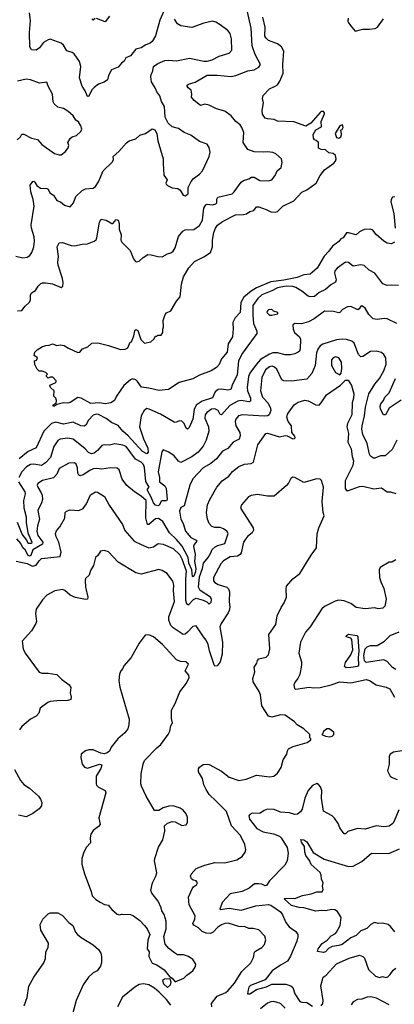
# Model space of a CAD drawing. Extents: x 2199565 to 2323334, y 894172 to 1018966.
# Tile 10 of 256: x 2221916 to 2225332, y 920429 to 929392. Entities that reach past the tile are written whole.
import ezdxf

# ---------------------------------------------------------------- set-up
doc = ezdxf.new("R2010")
doc.units = 0

msp = doc.modelspace()

# ---------------------------------------------------------------- linework, layer by layer
at = {"layer": '0CON10XD'}
for points in [[(2223243.3, 929495), (2223194.2, 929385.8), (2223152.9, 929245), (2223125, 929193.8), (2223105, 929177.5), (2223065, 929162), (2223025, 929135.8), (2222975, 929123.3), (2222925, 929062), (2222885, 929043.8), (2222870, 929015), (2222844.2, 928995), (2222815, 928959.2), (2222753.8, 928935), (2222726, 928885), (2222715.5, 928844.5), (2222687.5, 928822.5), (2222635, 928803.8), (2222594.3, 928775.8), (2222576.5, 928755), (2222545, 928691.2), (2222535, 928693.3), (2222514.4, 928745), (2222485.7, 928785), (2222460.9, 928860.9), (2222472.2, 928965), (2222460.6, 929010.6), (2222411.7, 929081.7), (2222395, 929094.2), (2222345, 929108), (2222315, 929160), (2222295, 929176.7), (2222195, 929213.1), (2222175, 929209.4), (2222134, 929185), (2222096, 929135), (2222065, 929114), (2222025, 929117.5), (2222007.5, 929145), (2222006.4, 929275), (2222013.3, 929385), (2222005.6, 929455)], [(2222735.8, 929425), (2222695, 929372.5), (2222615, 929402.5)], [(2224309.2, 928090.8), (2224304, 928125), (2224250.5, 928170.5), (2224225, 928182), (2224175, 928190), (2224135, 928184.3), (2224055, 928188.9), (2223995, 928210), (2223954.3, 928275), (2223958.1, 928365), (2223940.7, 928410.7), (2223925, 928434.2), (2223888, 928465), (2223845.5, 928515), (2223785, 928558.8), (2223709.8, 928579.8), (2223645, 928614.4), (2223605, 928621.2), (2223565, 928610), (2223506.1, 928656.1), (2223482.5, 928685), (2223486.4, 928713.6), (2223479.5, 928749.5), (2223451.4, 928771.4), (2223443.8, 928785), (2223444.3, 928795.7), (2223454.4, 928805.6), (2223515, 928821.9), (2223625, 928885.7), (2223715, 928887.7), (2223845, 928873.9), (2223886.2, 928885), (2223995, 928925.5), (2224055, 928935.6), (2224095, 928958), (2224110, 928985), (2224063.3, 929075), (2224035, 929153.8), (2224027.3, 929315), (2223985, 929502)], [(2221879.7, 927239.7), (2221945, 927222.5), (2221985, 927229.2), (2222010, 927245), (2222027.9, 927272.1), (2222045, 927322.5), (2222051.8, 927375), (2222047.9, 927415), (2222024.6, 927495), (2222021.5, 927525), (2222049.5, 927695), (2222040, 927755), (2222018.8, 927825), (2222013.1, 927885), (2222035, 927920), (2222045, 927920.8), (2222055, 927912), (2222073.1, 927883.1), (2222105, 927859.2), (2222163.6, 927853.6), (2222175, 927847.5), (2222190, 927815), (2222225, 927794.2), (2222255.5, 927745.5), (2222288, 927735), (2222324, 927704), (2222375, 927688.8), (2222405.5, 927725), (2222429.3, 927780.8), (2222485, 927836.5), (2222515, 927850.9), (2222585, 927858.8), (2222606.5, 927873.5), (2222634.6, 927915), (2222678.5, 928015), (2222758.8, 928095), (2222770, 928115), (2222768.8, 928145), (2222818.8, 928191.2), (2222888.8, 928271.2), (2222915, 928287.5), (2222975, 928306.2), (2223010.3, 928339.7), (2223063.6, 928356.4), (2223125, 928397.5), (2223149.3, 928389.3), (2223166.4, 928356.4), (2223175, 928290), (2223223.3, 928125), (2223223.9, 928086.1), (2223230, 927975), (2223260, 927935), (2223247.5, 927905), (2223252.5, 927895), (2223265, 927882.5), (2223305, 927862.5), (2223357.5, 927855), (2223378.8, 927838.8), (2223405, 927793.8), (2223425, 927788.8), (2223453.3, 927805), (2223452, 927865), (2223480.6, 927919.4), (2223501.2, 927945), (2223556, 927984), (2223582.9, 928015), (2223644.2, 928145), (2223654, 928185), (2223645, 928227.5), (2223625, 928258.8), (2223555, 928284.2), (2223475, 928340), (2223415, 928364), (2223365, 928400), (2223305, 928416.2), (2223268.3, 928448.3), (2223243.9, 928503.9), (2223235, 928602.5), (2223208.3, 928648.3), (2223195, 928698.8), (2223166.9, 928735), (2223155.5, 928765), (2223118.5, 928825), (2223111.5, 928875), (2223115, 928890), (2223130.5, 928925), (2223137.5, 928965), (2223175, 928994.2), (2223240.2, 929019.8), (2223273.6, 929023.6), (2223345.9, 929015.9), (2223465, 929041.5), (2223594.6, 929014.6), (2223625, 929014.5), (2223670, 929025), (2223735, 929060), (2223825, 929087.5), (2223850, 929115), (2223846.6, 929216.6), (2223835, 929266.7), (2223814.3, 929294.3), (2223744.4, 929344.4), (2223705, 929368.6), (2223675, 929377.1), (2223595, 929361.4), (2223485, 929321.9), (2223384.3, 929334.3), (2223355, 929353.8), (2223327.1, 929395)], [(2225333, 927367), (2225305, 927350), (2225265, 927356.7), (2225235, 927376.7), (2225167.3, 927437.3), (2225135.6, 927475.6), (2225114.4, 927484.4), (2225055, 927480.9), (2225015, 927459.5), (2224985, 927434.5), (2224915, 927452.8), (2224895, 927450.6), (2224865, 927405.6), (2224845, 927395.6), (2224826.5, 927373.5), (2224768.5, 927331.5), (2224735.6, 927285), (2224691.2, 927238.8), (2224629.1, 927130.9), (2224565, 927075.6), (2224505, 927067.6), (2224445, 927044.8), (2224325, 927019.5), (2224205.4, 927004.6), (2224075, 926950.5), (2224025, 926921.2), (2223960.9, 926865), (2223932.1, 926817.9), (2223926.7, 926725), (2223881.5, 926678.5), (2223859.7, 926635), (2223863.1, 926576.9), (2223855.6, 926505), (2223818.2, 926441.8), (2223807.2, 926365), (2223755.4, 926305), (2223735, 926253.8), (2223710.8, 926225), (2223662.9, 926195), (2223555, 926155.5), (2223495, 926121.9), (2223370.5, 926089.5), (2223274.2, 926025.8), (2223185, 926015.8), (2223095, 926038.8), (2223026.7, 926046.7), (2222989.5, 926099.5), (2222973.6, 926113.6), (2222945, 926123.3), (2222925, 926113.3), (2222867.1, 926062.9), (2222800, 925965), (2222780, 925925), (2222746.7, 925905), (2222695, 925894.6), (2222645, 925904.1), (2222565, 925897.8), (2222476.8, 925946.8), (2222447.7, 925952.3), (2222375, 925906.2), (2222355, 925901.2), (2222315, 925903.3), (2222255, 925890), (2222235, 925872.5), (2222222.5, 925875), (2222220, 925885), (2222248.3, 925901.7), (2222252.5, 925925), (2222246.7, 925945), (2222226.7, 925965), (2222231.7, 926011.7), (2222197.5, 926045), (2222190, 926065), (2222240, 926085), (2222250, 926095), (2222247.5, 926105), (2222217, 926137), (2222195, 926137.5), (2222175, 926130), (2222160, 926145), (2222160, 926155), (2222170, 926165), (2222155, 926180), (2222121.7, 926191.7), (2222093, 926193), (2222075, 926210), (2222053, 926253), (2222050, 926285), (2222068.3, 926291.7), (2222080, 926315), (2222047.5, 926335), (2222053.9, 926366.1), (2222075, 926387.5), (2222125, 926416.7), (2222155, 926426.7), (2222185, 926427.5), (2222215, 926442.5), (2222255, 926426.7), (2222285, 926431.2), (2222322.5, 926425), (2222360.5, 926400.5), (2222445, 926362.5), (2222463.6, 926366.4), (2222490, 926395), (2222536, 926415), (2222575, 926445.7), (2222629.3, 926449.3), (2222725, 926426.7), (2222835, 926390.6), (2222877.1, 926392.9), (2222902.5, 926405), (2222922.5, 926455), (2222935, 926460), (2222956.7, 926515), (2222965, 926560), (2222975, 926572.5), (2222991.7, 926561.7), (2223019.3, 926479.3), (2223055, 926447.5), (2223111.7, 926458.3), (2223140, 926485), (2223155, 926510), (2223165, 926510), (2223175, 926520), (2223205, 926520), (2223220, 926545), (2223220, 926575), (2223227.5, 926595), (2223223, 926653), (2223243.3, 926706.7), (2223255, 926722.5), (2223295, 926742.5), (2223345, 926830), (2223380, 926870), (2223392.1, 926985), (2223408.4, 927051.6), (2223457.3, 927132.7), (2223508.8, 927191.2), (2223595, 927233.3), (2223655, 927272.2), (2223672.4, 927325), (2223674.3, 927385.7), (2223686.9, 927455), (2223701.1, 927495), (2223719.2, 927520.8), (2223765.9, 927554.1), (2223885, 927613.8), (2223955, 927617.7), (2223983.8, 927625), (2224015, 927644.4), (2224051.2, 927655), (2224075, 927689.2), (2224095, 927688.9), (2224163.8, 927665), (2224205, 927643.5), (2224245, 927639.2), (2224265, 927646), (2224316.4, 927693.6), (2224415, 927742.5), (2224489.7, 927820.3), (2224535, 927844.2), (2224618.8, 927905), (2224655.6, 927974.4), (2224693.8, 928025), (2224779.2, 928085), (2224795.5, 928104.5), (2224801.4, 928125), (2224795.7, 928155.7), (2224775, 928173.3), (2224735, 928180), (2224705, 928206.7), (2224665, 928210), (2224640.7, 928220.7), (2224640.8, 928275), (2224618.8, 928291.2), (2224605, 928298), (2224595, 928313.8), (2224592.1, 928345), (2224615, 928388.8), (2224666.9, 928415), (2224665.2, 928465), (2224693.6, 928535), (2224694, 928545), (2224685, 928556.1), (2224665.8, 928555), (2224655, 928546.6), (2224569.9, 928450), (2224525, 928421.2), (2224415, 928462), (2224266.4, 928466.4), (2224235, 928482), (2224175, 928490), (2224155, 928496.7), (2224130.3, 928530.3), (2224125.9, 928565.9), (2224140, 928635), (2224128.7, 928675), (2224135, 928700.6), (2224195, 928762.5), (2224246.2, 928785), (2224265, 928800), (2224287.2, 928832.8), (2224319.4, 928905), (2224315.5, 928985), (2224322.9, 929105), (2224302.7, 929145), (2224267, 929173), (2224185, 929203.4), (2224162.5, 929222.5), (2224152.2, 929242.2), (2224153.3, 929325), (2224132.1, 929415)], [(2222605, 929402), (2222585, 929387.5), (2222575, 929400)], [(2224911.9, 929405), (2224908.6, 929378.6), (2224913.4, 929363.4), (2224944.3, 929324.3), (2224975, 929286.7), (2225043.8, 929306.2), (2225105, 929304.2), (2225157.6, 929312.4), (2225177.1, 929325), (2225231.8, 929398.2)], [(2221891.7, 928298.3), (2221923.8, 928325), (2221935, 928350), (2221955, 928350), (2222025, 928314.3), (2222079.7, 928299.7), (2222119.2, 928255), (2222235, 928174), (2222275, 928160), (2222295, 928160), (2222335, 928191.2), (2222359.2, 928225), (2222362.9, 928245), (2222356, 928275), (2222375, 928310), (2222395, 928324), (2222435, 928336.2), (2222473.8, 928375), (2222481.2, 928395), (2222473.8, 928425), (2222453.3, 928463.3), (2222428.3, 928478.3), (2222404, 928515), (2222355, 928560), (2222315, 928582), (2222265, 928596.2), (2222232, 928625), (2222222.9, 928645), (2222214.2, 928715), (2222176.2, 928785), (2222163.6, 928823.6), (2222097.5, 928812.5), (2222015, 928843.2), (2221975, 928849.2), (2221897.1, 928832.9)], [(2224825, 928312.5), (2224842.5, 928325), (2224848.8, 928345), (2224847.5, 928375), (2224840, 928385), (2224855, 928392.5), (2224865, 928410), (2224863.3, 928425), (2224855, 928433.3), (2224833.8, 928425), (2224793.6, 928356.4), (2224805, 928320), (2224825, 928312.5)], [(2221895, 926741.2), (2221935, 926743.3), (2221965, 926782.5), (2222003.6, 926816.4), (2222015, 926840), (2222014, 926885), (2222023.3, 926906.7), (2222060, 926925), (2222084.7, 926965.3), (2222109.4, 926990.6), (2222125, 926996.7), (2222152.5, 926995), (2222216.8, 926986.8), (2222293.9, 926953.9), (2222310, 926965), (2222314, 926995), (2222307.5, 927035), (2222267.7, 927157.7), (2222264, 927185), (2222271.2, 927235), (2222259.2, 927325), (2222275, 927360), (2222305, 927363.1), (2222385, 927336.7), (2222415, 927332.5), (2222485, 927348.2), (2222535, 927350), (2222595, 927375.6), (2222612, 927388), (2222620, 927405), (2222645, 927550), (2222660, 927575), (2222705, 927565.8), (2222755, 927536.7), (2222765, 927537.5), (2222795, 927572.5), (2222815, 927567.5), (2222822, 927535), (2222822, 927485), (2222841.7, 927431.7), (2222839.2, 927385), (2222848.6, 927365), (2222922, 927292), (2222955, 927213.3), (2222971.3, 927191.3), (2222985, 927187.5), (2223005, 927192.9), (2223043, 927227), (2223085, 927254.3), (2223115, 927252.5), (2223175, 927236), (2223215.8, 927234.2), (2223265, 927260), (2223295, 927268), (2223315.7, 927285), (2223334.4, 927315), (2223363.1, 927416.9), (2223402.4, 927467.6), (2223425, 927478.1), (2223505, 927480.6), (2223555, 927518), (2223582.4, 927567.6), (2223595.8, 927675), (2223612.8, 927707.2), (2223625, 927711.8), (2223675, 927706.7), (2223703.3, 927715), (2223714.1, 927725.9), (2223711.9, 927758.1), (2223723.8, 927775), (2223852.4, 927807.6), (2223872.9, 927825), (2223936.3, 927913.7), (2223955, 927927.1), (2224005, 927942.5), (2224030.6, 927959.4), (2224055, 927957.5), (2224105, 927928.6), (2224185, 927925.7), (2224215, 927934.3), (2224245, 927972), (2224264.6, 928015.4), (2224299.2, 928045), (2224309.2, 928090.8)], [(2225335, 927778.8), (2225314.2, 927775.8), (2225302, 927755), (2225300, 927735), (2225326.7, 927626.7), (2225339.2, 927495)], [(2225368.3, 926971.7), (2225304, 926974), (2225265, 926970.8), (2225227, 926987), (2225155, 927084.4), (2225102, 927112), (2225055, 927152.9), (2225025, 927160.8), (2224955, 927146.9), (2224915, 927180.6), (2224885.7, 927184.3), (2224809.1, 927130.9), (2224788.9, 927105), (2224786.6, 927083.4), (2224801.1, 927025), (2224796.4, 927003.6), (2224752.8, 926977.2), (2224705, 926934.5), (2224645, 926908.9), (2224605, 926871.4), (2224565, 926869.4), (2224545, 926874.5), (2224489.1, 926919.2), (2224433.3, 926953.3), (2224405, 926962.9), (2224345, 926966.3), (2224265, 926951.7), (2224215, 926923.8), (2224125, 926886.2), (2224086.6, 926855), (2224041.4, 926788.6), (2224041.8, 926701.8), (2224046.7, 926625), (2224077.7, 926555), (2224079.5, 926535), (2223948.6, 926355), (2223909.5, 926285), (2223899.7, 926155), (2223855.3, 926075), (2223840, 926025), (2223815, 926018.9), (2223755, 926029.4), (2223725, 926024.3), (2223697.4, 926002.6), (2223675, 925948.1), (2223580.7, 925919.3), (2223525.9, 925884.1), (2223505.9, 925844.1), (2223494.5, 925755), (2223462, 925678), (2223445, 925664), (2223435, 925672), (2223414.4, 925715), (2223395, 925735.6), (2223375, 925740.8), (2223335, 925725.7), (2223325, 925728.1), (2223200.4, 925800.4), (2223097.8, 925847.8), (2223075, 925851.4), (2223050, 925835), (2223025, 925786.2), (2223007.9, 925685), (2223044.7, 925575), (2223085, 925491.2), (2223088.9, 925455), (2223075, 925441.1), (2223035, 925462.2), (2222903.7, 925603.7), (2222855.5, 925645), (2222815, 925697.5), (2222754, 925725), (2222705, 925761.5), (2222635, 925797.9), (2222615, 925801.5), (2222585, 925790.5), (2222544, 925746), (2222519.2, 925700.8), (2222505, 925690.6), (2222475, 925694.5), (2222405, 925727.5), (2222315, 925709.4), (2222245, 925729.1), (2222205, 925715.6), (2222137.3, 925645), (2222066.5, 925495), (2221995, 925460.8), (2221912.4, 925395)], [(2225355.7, 926625.7), (2225265, 926669.2), (2225237.7, 926672.3), (2225175, 926662), (2225138.8, 926668.8), (2225098.7, 926708.7), (2225064.2, 926764.2), (2225035, 926786.7), (2225025, 926783.3), (2225010.8, 926759.2), (2224998, 926752), (2224935, 926781.4), (2224905, 926777.5), (2224858.8, 926755), (2224835, 926726.2), (2224825, 926722.5), (2224775.9, 926734.1), (2224695, 926739.2), (2224600.8, 926669.2), (2224548.5, 926641.5), (2224485, 926624.3), (2224424.1, 926625.9), (2224406, 926614), (2224410, 926575), (2224422.2, 926545), (2224466.2, 926506.2), (2224475.6, 926485), (2224471.9, 926395), (2224465.6, 926375), (2224455, 926365.7), (2224425, 926350.8), (2224385, 926341.4), (2224335, 926340.6), (2224265, 926359.2), (2224225, 926359.2), (2224193.2, 926346.8), (2224111.9, 926298.1), (2224075, 926257.1), (2224014.7, 926175), (2224002.6, 926145), (2223988.4, 926045), (2223993.8, 926013.8), (2224020, 925945), (2224019.4, 925920.6), (2224005, 925913.1), (2223935, 925926.3), (2223905, 925918.8), (2223831.6, 925878.4), (2223755, 925794.2), (2223745, 925798.8), (2223725, 925835.4), (2223695, 925849.5), (2223664.4, 925845), (2223622.3, 925815), (2223606.2, 925793.8), (2223603.8, 925765), (2223637.2, 925685), (2223640.8, 925645), (2223615.6, 925565), (2223589.3, 925510.7), (2223544.5, 925455), (2223486.2, 925413.8), (2223385, 925361.9), (2223365, 925373.1), (2223325, 925420.8), (2223275, 925455.8), (2223224.1, 925475.9), (2223211.9, 925458.1), (2223178.8, 925275), (2223191.6, 925225), (2223192.2, 925185), (2223237.9, 925147.9), (2223252.9, 925125), (2223259.7, 925025), (2223255, 925012.9), (2223215, 925012.2), (2223205, 925006.9), (2223188.7, 924971.3), (2223175, 924966.2), (2223155, 924973.9), (2223135, 924995.2), (2223114.9, 925045), (2223080.3, 925105), (2223082.1, 925117.9), (2223095.2, 925135.2), (2223067.3, 925187.3), (2223053.3, 925315), (2223045, 925342.5), (2223025, 925364.4), (2222971.9, 925391.9), (2222886.8, 925505), (2222855, 925518.1), (2222785, 925530.9), (2222735, 925518.1), (2222685, 925522.9), (2222665, 925514.2), (2222625, 925468.6), (2222595, 925444.4), (2222571.1, 925441.1), (2222545, 925453.1), (2222514.5, 925485), (2222405, 925572.9), (2222355, 925581.8), (2222285, 925574.5), (2222265, 925561.4), (2222228.1, 925505), (2222197.5, 925405), (2222152.9, 925357.1), (2222115, 925333.2), (2222045, 925345.3), (2222015, 925343.3), (2221979.6, 925320.4), (2221935, 925275.4), (2221908.3, 925225)], [(2224215, 926701.2), (2224270, 926715), (2224270, 926725), (2224229.3, 926739.3), (2224213.3, 926753.3), (2224185, 926751.2), (2224175, 926742.5), (2224170, 926725), (2224192.3, 926702.3), (2224215, 926701.2)], [(2225100.3, 925985), (2225154.6, 926075), (2225197.1, 926125), (2225236.4, 926195), (2225256.7, 926256.7), (2225252.9, 926315), (2225235, 926343.8), (2225215, 926362), (2225165, 926375.7), (2225115, 926370.8), (2225045, 926325.8), (2225025, 926324.2), (2225005.6, 926345), (2224965, 926445.6), (2224944.5, 926464.5), (2224895, 926480), (2224855, 926483.5), (2224805, 926477.3), (2224681, 926439), (2224655.7, 926424.3), (2224635, 926393.1), (2224622.1, 926357.9), (2224608.7, 926245), (2224577.9, 926172.1), (2224535, 926119.5), (2224395, 926100.4), (2224325, 926105.6), (2224305, 926114.2), (2224258.9, 926208.9), (2224240.1, 926230.1), (2224216.5, 926236.5), (2224195, 926231.8), (2224156.2, 926205), (2224124.5, 926135), (2224112.6, 926012.6), (2224130.6, 925955), (2224180.2, 925900.2), (2224202.1, 925855), (2224205.4, 925835), (2224191.1, 925795), (2224175, 925785.5), (2224145, 925782.5), (2223945, 925794.4), (2223910.8, 925785), (2223885.6, 925755), (2223879.1, 925735), (2223887.9, 925695), (2223921.9, 925635), (2223927.1, 925605), (2223917.2, 925572.8), (2223863.6, 925546.4), (2223815, 925487.1), (2223765.6, 925465), (2223709.6, 925395), (2223657.3, 925352.7), (2223587.6, 925312.4), (2223495, 925212.5), (2223467.9, 925155), (2223415, 924967.5), (2223385, 924952.5), (2223372.6, 924917.4), (2223384.7, 924845), (2223405.9, 924805.9), (2223428.4, 924735), (2223475, 924677.9), (2223524.2, 924655), (2223531.9, 924645), (2223505.8, 924614.2), (2223499.6, 924595), (2223517, 924525), (2223509.9, 924459.9), (2223523.1, 924395), (2223519.4, 924365), (2223505, 924326.9), (2223495, 924318.6), (2223493, 924323), (2223486.7, 924385), (2223458.8, 924445), (2223452.8, 924495), (2223398.4, 924598.4), (2223345, 924661.2), (2223280.9, 924720.9), (2223220.3, 924825), (2223181.6, 924851.6), (2223155, 924847.9), (2223095, 924795.8), (2223081.2, 924795), (2223066.2, 924856.2), (2223067.8, 925015), (2223025, 925055.4), (2222962.5, 925095), (2222892.6, 925152.6), (2222849.1, 925209.1), (2222823, 925293), (2222805, 925308.8), (2222745, 925311.9), (2222665, 925299.1), (2222616, 925306), (2222586.7, 925303.3), (2222555, 925289.5), (2222495, 925247.1), (2222465, 925240), (2222455, 925246.2), (2222445.7, 925265), (2222443.4, 925313.4), (2222432, 925345), (2222415, 925357.1), (2222365, 925353.5), (2222275.7, 925305), (2222254.4, 925255), (2222225, 925221.5), (2222124.1, 925195.9), (2222080.5, 925169.5), (2222075.7, 925155), (2222082.5, 925135), (2222112.9, 925085), (2222122.1, 925062.1), (2222124, 925025), (2222116.1, 924995), (2222083.1, 924925), (2222096.2, 924845), (2222077.7, 924785), (2222073.6, 924735), (2222082.9, 924695), (2222126.5, 924635), (2222122.7, 924617.3), (2222035.2, 924565), (2222019.3, 924515), (2222005, 924509.2), (2221995, 924515.8), (2221965, 924566.2), (2221944.4, 924585), (2221925.2, 924625), (2221890.8, 924665)], [(2224835, 926157.5), (2224846.7, 926173.3), (2224854.2, 926215.8), (2224848.9, 926275), (2224825, 926314.3), (2224795, 926321.4), (2224775, 926312.5), (2224759.2, 926295), (2224758.6, 926245), (2224795, 926180), (2224835, 926157.5)], [(2221883.4, 924463.4), (2221985, 924440), (2222033.2, 924416.8), (2222067.5, 924425), (2222095, 924467.1), (2222115, 924485.6), (2222286.7, 924505), (2222294.4, 924545), (2222271.8, 924635), (2222247.5, 924685), (2222243.3, 924715), (2222251.4, 924738.6), (2222283.6, 924776.4), (2222326.8, 924853.2), (2222330, 924905), (2222341.7, 924918.3), (2222375, 924931.2), (2222455, 924923.8), (2222495, 924943.3), (2222526, 924985), (2222562.5, 925065), (2222607.3, 925092.7), (2222625, 925091.4), (2222690.2, 925050.2), (2222731.7, 924971.7), (2222852.5, 924797.5), (2222875, 924742), (2222960.6, 924645), (2223024.2, 924615), (2223095, 924583.6), (2223135, 924594.4), (2223177.1, 924622.9), (2223225, 924618), (2223315, 924576.9), (2223375, 924519.1), (2223395.8, 924485), (2223434.7, 924375.3), (2223428.5, 924295), (2223429.2, 924109.2), (2223438.2, 924078.2), (2223454.3, 924064.3), (2223501.6, 924115), (2223525, 924125.4), (2223588.7, 924108.7), (2223621.9, 924091.9), (2223645, 924070), (2223661.3, 924088.7), (2223665.3, 924115), (2223655.7, 924135.7), (2223560.3, 924195), (2223545.2, 924225), (2223555, 924321.4), (2223584.1, 924395), (2223591.9, 924445), (2223634, 924495), (2223658.1, 924538.1), (2223671.7, 924568.3), (2223697, 924593), (2223723.3, 924606.7), (2223787.8, 924625), (2223815.4, 924715), (2223805, 924735.6), (2223775, 924758), (2223745, 924768.2), (2223695, 924768.2), (2223668.5, 924778.5), (2223644.4, 924805), (2223627.8, 924845), (2223619.4, 924905), (2223629.4, 924975), (2223649.4, 925025), (2223713.5, 925136.5), (2223762, 925195), (2223822.7, 925237.3), (2223855, 925280), (2223915, 925324.4), (2223965, 925345.5), (2224025, 925350.9), (2224047.2, 925362.8), (2224087.4, 925522.6), (2224160, 925625), (2224175, 925628.6), (2224285, 925595.7), (2224335, 925607.5), (2224353.3, 925605), (2224405, 925577.5), (2224422, 925578), (2224428, 925585), (2224425, 925601.2), (2224397.1, 925635), (2224393.6, 925695), (2224363.6, 925735), (2224352.7, 925775), (2224358.5, 925801.5), (2224419.2, 925885), (2224455, 925909.4), (2224515, 925928.6), (2224545, 925921.4), (2224615, 925885.7), (2224645, 925884), (2224665, 925904), (2224714, 925976), (2224840, 926065), (2224885, 926110), (2224911.7, 926111.7), (2224941.7, 926061.7), (2224960.8, 925985), (2224960, 925945), (2224945.7, 925905), (2224943.5, 925795), (2224903.8, 925715), (2224899.5, 925685), (2224914.4, 925625), (2224908.8, 925545), (2224938.5, 925485), (2224948.5, 925415), (2224959.2, 925375), (2224951.8, 925335), (2224881.8, 925195), (2224884.1, 925124.1), (2224894.7, 925104.7), (2224915, 925105.4), (2225015, 925142.5), (2225045, 925145.5), (2225145, 925121.4), (2225215, 925129.2), (2225265, 925094.2), (2225297, 925093), (2225345, 925077.5)], [(2225395, 925928.9), (2225284.2, 925855), (2225250, 925795), (2225233.8, 925795), (2225205.7, 925845), (2225202.6, 925872.6), (2225207.5, 925895), (2225233.1, 925925), (2225245.4, 925954.6), (2225285.6, 925995), (2225342.3, 926125)], [(2225355.4, 925564.6), (2225311.3, 925478.7), (2225249.1, 925420.9), (2225205, 925422.9), (2225155, 925398.8), (2225140.5, 925400.5), (2225115, 925420), (2225105.7, 925435.7), (2225083.6, 925533.6), (2225045, 925616.2), (2225035.4, 925665), (2225036.8, 925695), (2225060, 925785), (2225067.5, 925865), (2225100.3, 925985)], [(2223668.1, 920405), (2223663.3, 920435), (2223715, 920502), (2223795, 920535.8), (2223818, 920555), (2223875, 920622), (2223941.9, 920728.1), (2224022.4, 920807.6), (2224048.6, 920855), (2224057.7, 920902.3), (2224065, 920913.3), (2224125, 920946.7), (2224147.7, 920972.3), (2224158.8, 921015), (2224149.5, 921049.5), (2224095.8, 921105.8), (2224045, 921118.8), (2224005, 921120), (2223973, 921133), (2223915, 921138.1), (2223817.2, 921167.2), (2223785, 921164.5), (2223755, 921153.5), (2223720.5, 921129.5), (2223678.6, 921085), (2223656, 921074), (2223615, 921075.4), (2223581, 921091), (2223545.4, 921125), (2223505, 921148.2), (2223494, 921165), (2223511.5, 921205), (2223515.5, 921235), (2223460.6, 921335), (2223455.5, 921404.5), (2223489.1, 921480.9), (2223501.4, 921498.6), (2223526.7, 921515), (2223536.2, 921535), (2223523.6, 921553.6), (2223498.3, 921558.3), (2223482.1, 921572.1), (2223472.5, 921595), (2223478, 921615), (2223526, 921665), (2223605.3, 921694.7), (2223695, 921720), (2223785, 921715.6), (2223895, 921743.1), (2223945.8, 921775), (2223972, 921815), (2223978, 921835), (2223967.5, 921885), (2223930, 921965), (2223845.7, 922055), (2223801.4, 922185), (2223708.5, 922278.5), (2223645, 922340), (2223614.8, 922384.8), (2223595.9, 922425.9), (2223583.5, 922485), (2223545.8, 922545), (2223547.3, 922572.7), (2223555, 922588.8), (2223587.7, 922612.3), (2223625, 922615.8), (2223645, 922611.4), (2223755, 922551.4), (2223826.6, 922496.6), (2223915, 922467.1), (2223981.4, 922478.6), (2224075, 922516), (2224195, 922500), (2224233.6, 922506.4), (2224265.8, 922534.2), (2224300, 922585), (2224318.8, 922655), (2224352.5, 922705), (2224356.7, 922735), (2224367.5, 922755), (2224410, 922775), (2224537.3, 922812.7), (2224570, 922835), (2224570, 922845), (2224560, 922855), (2224560, 922885), (2224506.1, 922936.1), (2224444.2, 922974.2), (2224421.7, 923001.7), (2224335, 923060), (2224294.1, 923064.1), (2224214, 923044), (2224185, 923052.5), (2224124, 923145), (2224112.5, 923245), (2224100, 923275), (2224043.8, 923365), (2224042, 923395), (2224060, 923455), (2224053.6, 923496.4), (2224077.5, 923535), (2224085, 923560), (2224097.5, 923572.5), (2224161.7, 923588.3), (2224185, 923610), (2224196, 923665), (2224188.8, 923795), (2224252, 923885), (2224262.9, 923965), (2224298.7, 924041.3), (2224327, 924083), (2224348, 924135), (2224344, 924205), (2224348, 924235), (2224405, 924301.2), (2224470.5, 924349.5), (2224573.6, 924516.4), (2224622.5, 924585), (2224627, 924713), (2224644.1, 924765.9), (2224693.3, 924875), (2224684, 924905), (2224672.5, 925005), (2224686, 925135), (2224667.5, 925197.5), (2224655, 925210), (2224625, 925212.5), (2224505, 925178), (2224425.6, 925225.6), (2224405, 925227.5), (2224388, 925215), (2224367.6, 925172.4), (2224349.7, 925150.3), (2224235, 925054), (2224175, 925053.3), (2224085, 925068.5), (2224025, 925060.6), (2224001.7, 925048.3), (2223938, 924975), (2223930, 924945), (2224045.5, 924765.5), (2224048.5, 924745), (2224035, 924720), (2223993.4, 924686.6), (2223975, 924662), (2223955.8, 924635), (2223935, 924537.5), (2223927, 924523), (2223902.9, 924507.1), (2223835, 924501.8), (2223775, 924464.4), (2223750.7, 924439.3), (2223682.5, 924315), (2223682.2, 924285), (2223695, 924267.1), (2223725, 924250), (2223803.8, 924225), (2223819.7, 924209.7), (2223827.7, 924182.3), (2223825.6, 924095), (2223831.1, 924045), (2223826.2, 924013.8), (2223818.1, 923991.9), (2223751.4, 923895), (2223741.4, 923865), (2223766.5, 923725), (2223762.6, 923617.4), (2223744.3, 923545.7), (2223715, 923508.8), (2223695, 923507.5), (2223687.7, 923517.7), (2223646, 923645), (2223632.9, 923705), (2223614.7, 923745), (2223592.5, 923775), (2223525, 923874.4), (2223495, 923869.4), (2223444.6, 923815.4), (2223425, 923799.2), (2223405, 923794.2), (2223315, 923855.5), (2223295, 923878.6), (2223276.7, 923925), (2223274.7, 923955), (2223327.3, 924095), (2223319.7, 924195), (2223322.7, 924245), (2223311.6, 924281.6), (2223260.9, 924350.9), (2223215, 924378.1), (2223185, 924386.5), (2223025, 924342.9), (2222975, 924355.5), (2222815, 924453.8), (2222725, 924548), (2222685, 924560), (2222652.5, 924555), (2222628.8, 924515), (2222606.2, 924495), (2222587.9, 924422.1), (2222562.1, 924377.9), (2222548.6, 924335), (2222517.5, 924305), (2222511.7, 924288.3), (2222515.6, 924225), (2222538, 924135), (2222533, 924117), (2222515, 924113.8), (2222425, 924132.2), (2222375, 924154.4), (2222326.4, 924196.4), (2222305, 924204.3), (2222237, 924193), (2222165, 924152), (2222125, 924110), (2222065.7, 924024.3), (2222059.2, 923985), (2222070, 923915), (2222062.9, 923895), (2222025, 923828.8), (2221940, 923735), (2221948, 923665), (2221966, 923625), (2222095, 923453.3), (2222122.3, 923442.3), (2222177.3, 923442.7), (2222255, 923431.9), (2222298, 923388), (2222368, 923338), (2222383, 923313), (2222376.7, 923265), (2222386.4, 923223.6), (2222382.5, 923205), (2222355, 923194.2), (2222255, 923190.6), (2222195, 923184), (2222173.3, 923175), (2222104, 923125), (2222089.5, 923080.5), (2222067.7, 923052.3), (2222014.5, 923025.5), (2221935, 922958.8), (2221915, 922926.7)], [(2221904.8, 925185), (2221964.5, 925095), (2221965.6, 925075), (2221951.8, 925015), (2221952.6, 924947.4), (2221975.2, 924865), (2221974, 924815), (2221991.8, 924721.8), (2222028.1, 924635), (2222025, 924624.7), (2221995, 924623.6), (2221982.1, 924655), (2221939.7, 924709.7), (2221897, 924815)], [(2225344.2, 924475.8), (2225307.5, 924455), (2225285, 924453.8), (2225202.5, 924405), (2225192.5, 924385), (2225196.2, 924315), (2225207.5, 924275), (2225235.7, 924215), (2225255.6, 924115.6), (2225245.8, 924054.2), (2225227.5, 924035), (2225185, 924030), (2225155, 924038.8), (2225065, 924028.8), (2224985, 924041.2), (2224936.4, 924076.4), (2224875, 924103.1), (2224825, 924106.5), (2224790.7, 924099.3), (2224695, 924050), (2224671.1, 924028.9), (2224565, 923866), (2224522.5, 923815), (2224475, 923726.7), (2224462.3, 923625), (2224484.7, 923545), (2224484, 923515), (2224468.7, 923431.3), (2224452.7, 923395), (2224427.1, 923365), (2224414.3, 923335.7), (2224421.2, 923305), (2224435, 923298), (2224555, 923316.7), (2224595, 923311.1), (2224655, 923313.1), (2224755, 923336.5), (2224835, 923363.3), (2224935, 923355.8), (2225075, 923384.5), (2225106.2, 923375), (2225165, 923337.1), (2225257, 923317), (2225289.7, 923299.7), (2225334.2, 923225)], [(2223335, 920632.5), (2223413.6, 920666.4), (2223440, 920695), (2223493.3, 920735), (2223517.7, 920772.3), (2223523.3, 920795), (2223495, 920837.5), (2223453.6, 920863.6), (2223408.3, 920878.3), (2223355, 920880), (2223326.4, 920896.4), (2223275, 920936.7), (2223243.3, 920975), (2223228.8, 921045), (2223252, 921115), (2223252, 921185), (2223233.3, 921245), (2223210.5, 921280.5), (2223205.8, 921305.8), (2223179.2, 921369.2), (2223121.2, 921441.2), (2223112, 921465), (2223128, 921535), (2223158.8, 921595), (2223166.2, 921625), (2223145.7, 921735), (2223149.4, 921755), (2223181.3, 921858.7), (2223221.2, 921925), (2223240, 922005), (2223237.5, 922055), (2223263, 922077), (2223305, 922092.5), (2223335, 922090), (2223395, 922056.7), (2223435, 922062.5), (2223446.7, 922085), (2223445, 922130), (2223435, 922162.5), (2223405, 922196.7), (2223380, 922215), (2223315, 922236.7), (2223275, 922233.3), (2223223.6, 922216.4), (2223185, 922192.5), (2223145, 922192.5), (2223070, 922325), (2223026.2, 922415), (2223022, 922435), (2223024.1, 922525.9), (2223042, 922615), (2223055, 922647.5), (2223165, 922763.8), (2223203.8, 922795), (2223271.2, 922885), (2223283.8, 922915), (2223293.3, 922965), (2223308.3, 922991.7), (2223299.5, 923029.5), (2223300, 923105), (2223334.3, 923165.7), (2223377.3, 923272.7), (2223437, 923353), (2223460, 923405), (2223456.7, 923425), (2223424, 923465), (2223456.1, 923526.1), (2223430, 923545), (2223380.9, 923550.9), (2223345, 923566), (2223217.5, 923705), (2223135, 923773.3), (2223093, 923793), (2223060.7, 923789.3), (2223004.3, 923715.7), (2222933.3, 923585), (2222865, 923510), (2222857.5, 923485), (2222837.5, 923465), (2222826.7, 923435), (2222821.2, 923375), (2222830, 923315), (2222912.9, 923025), (2222911.4, 922975), (2222902.4, 922937.6), (2222875, 922901.4), (2222812, 922845), (2222750.3, 922769.7), (2222735.7, 922734.3), (2222715, 922718), (2222685, 922710), (2222655.9, 922715.9), (2222585, 922746.7), (2222546.4, 922746.4), (2222515, 922736.7), (2222476.7, 922705), (2222473.3, 922675), (2222486.7, 922615), (2222507.7, 922587.7), (2222535, 922578.6), (2222643.8, 922613.8), (2222665, 922607.5), (2222657.1, 922575), (2222614.3, 922505), (2222614, 922435), (2222616, 922425), (2222635, 922406), (2222696.2, 922375), (2222701.2, 922355), (2222638.8, 922125), (2222650, 922065), (2222635, 922046.2), (2222585, 922010), (2222565, 921977.5), (2222559.2, 921945), (2222562.3, 921897.7), (2222525, 921860), (2222500, 921815), (2222483.1, 921755), (2222482.9, 921705), (2222505.6, 921615.6), (2222568, 921455), (2222577.5, 921415), (2222611.7, 921381.7), (2222648.6, 921358.6), (2222688.7, 921338.7), (2222725, 921331.2), (2222736.4, 921316.4), (2222755, 921292.5), (2222805, 921250), (2222825, 921243.8), (2222845, 921248.8), (2222925, 921245.8), (2222953.3, 921235), (2223012.7, 921192.7), (2223055, 921146.7), (2223078.8, 921115), (2223103.8, 921065), (2223085.8, 921014.2), (2223077.5, 920935), (2223096.4, 920906.4), (2223093.8, 920865), (2223116.7, 920815), (2223125, 920804), (2223167.7, 920787.7), (2223233, 920743), (2223281.7, 920681.7), (2223306.4, 920666.4), (2223335, 920632.5)], [(2224892.5, 923492.5), (2224876.7, 923505), (2224885, 923540), (2224935, 923610), (2224952.5, 923655), (2224945, 923750), (2224935, 923762.5), (2224893.3, 923775), (2224896.7, 923785), (2224915, 923796.7), (2224990, 923785), (2224999.5, 923775), (2225006.5, 923643.5), (2225001.5, 923585), (2225004.4, 923515), (2224995, 923504.7), (2224935, 923494.1), (2224892.5, 923492.5)], [(2225345, 923475.6), (2225315, 923494.4), (2225265, 923550.6), (2225235, 923563.6), (2225075, 923539.7), (2225060.6, 923555), (2225053.2, 923605), (2225066.8, 923665), (2225085, 923682.5), (2225115, 923694.5), (2225175.8, 923695.8), (2225242.9, 923735), (2225295, 923785.6), (2225375, 923818.9)], [(2224745, 922863.3), (2224765, 922870), (2224780, 922885), (2224780, 922905), (2224736.7, 922936.7), (2224715, 922937.5), (2224681.7, 922908.3), (2224680, 922895), (2224670, 922885), (2224705, 922870), (2224745, 922863.3)], [(2225401.2, 922735), (2225325, 922723.2), (2225292.5, 922705), (2225283.9, 922685), (2225283.8, 922615), (2225270.6, 922555), (2225295, 922504.3), (2225312.1, 922492.1), (2225356.8, 922476.8)], [(2221867.5, 922565), (2221925, 922466), (2221955, 922428.8), (2222006.7, 922395), (2222086.7, 922325), (2222106.7, 922295), (2222117.5, 922265), (2222115.8, 922235), (2222095, 922209.2), (2222035, 922165.6), (2221975, 922135.7), (2221905, 922150.8)], [(2225372.1, 922197.9), (2225330, 922095), (2225316.3, 922073.7), (2225285, 922049.2), (2225235, 922044.3), (2225165, 922054.2), (2225065, 922024), (2224995, 922029.2), (2224908.3, 922001.7), (2224885, 921980), (2224875, 921980), (2224833.3, 922035), (2224818.8, 922075), (2224785, 922123.3), (2224765, 922143.8), (2224685.8, 922185.8), (2224667.1, 922305), (2224671.5, 922375), (2224659.1, 922409.1), (2224640.5, 922430.5), (2224625, 922438.1), (2224585, 922420), (2224545, 922374.3), (2224516.2, 922305), (2224490.8, 922205), (2224475, 922181.2), (2224449.3, 922159.3), (2224425, 922155.8), (2224375, 922172.2), (2224295, 922179.4), (2224235, 922202.2), (2224175.6, 922204.4), (2224145.6, 922194.4), (2224105, 922166.2), (2224035, 922168.8), (2224015, 922157.5), (2224006.2, 922143.8), (2224010, 922115), (2224079.1, 922029.1), (2224135, 921999.7), (2224231.1, 921981.1), (2224285, 921958.6), (2224300.8, 921945), (2224355.6, 921855), (2224362.9, 921805), (2224354.1, 921735.9), (2224333.8, 921695), (2224195, 921552.5), (2224165, 921510), (2224155, 921507.8), (2224125, 921521.2), (2224094, 921526), (2224055.9, 921524.1), (2224009.5, 921485), (2223945, 921455.2), (2223835.6, 921434.4), (2223801.1, 921398.9), (2223760.8, 921355), (2223741.2, 921295), (2223745, 921291.2), (2223825, 921303.6), (2223935, 921286.4), (2224069.2, 921325), (2224185, 921338.2), (2224205, 921331.1), (2224295, 921270), (2224313.4, 921243.4), (2224343.8, 921175), (2224374.1, 921134.1), (2224435, 921090.6), (2224451.5, 921065), (2224452.1, 921042.1), (2224441.8, 921005), (2224385, 920865.7), (2224358.3, 920821.7), (2224294.1, 920785.9), (2224217.6, 920732.4), (2224155, 920652.9), (2224018.9, 920601.1), (2224004.9, 920585.1), (2223997.9, 920562.1)], [(2225335, 921090), (2225298, 921138), (2225274.7, 921154.7), (2225225, 921168.1), (2225185, 921163.3), (2225155, 921174.4), (2225145, 921171.9), (2225115.8, 921155), (2225081.4, 921118.6), (2225025, 921099.2), (2224983.3, 921056.7), (2224935, 921035.5), (2224856, 920974), (2224825, 920963.2), (2224765, 920956.5), (2224732.3, 920937.7), (2224705, 920908.1), (2224685, 920901.5), (2224630, 920910), (2224636, 920935), (2224675, 920983.1), (2224718.3, 921011.7), (2224756.9, 921053.1), (2224795, 921073.6), (2224804.5, 921085), (2224838.1, 921145), (2224847.7, 921217.7), (2224812.3, 921272.3), (2224789.1, 921289.1), (2224761.2, 921291.2), (2224705, 921280.6), (2224665, 921283.1), (2224616.1, 921276.1), (2224507.3, 921307.3), (2224465, 921310.9), (2224395, 921328.8), (2224330, 921385), (2224332.5, 921395), (2224425, 921392.7), (2224495, 921420.8), (2224573.8, 921435), (2224625, 921451.8), (2224675, 921454.2), (2224684, 921475), (2224676.7, 921505), (2224682.5, 921535), (2224667.3, 921567.3), (2224664.4, 921605), (2224655, 921630), (2224572, 921702), (2224557.9, 921737.9), (2224524.6, 921785), (2224515.5, 921815), (2224513.1, 921865), (2224484.6, 921905), (2224480.3, 921929.7), (2224506.4, 921926.4), (2224535, 921909.2), (2224591.2, 921811.2), (2224691, 921751), (2224915, 921682.5), (2224955, 921686.7), (2225035, 921729.4), (2225124.5, 921805.5), (2225282.1, 921802.1), (2225377.1, 921842.9)], [(2221955.8, 920415), (2221985, 920490), (2222000.6, 920595), (2222045.6, 920675), (2222135, 920806), (2222150, 920845), (2222153.9, 920906.1), (2222176.7, 920945), (2222178.8, 920985), (2222108.8, 921105), (2222103.3, 921155), (2222127.5, 921205), (2222175, 921252.5), (2222195, 921262.5), (2222265, 921261.2), (2222305, 921236.2), (2222363.8, 921175), (2222401.2, 921145), (2222425.8, 921085.8), (2222444.3, 921064.3), (2222476.2, 921036.2), (2222585, 920971.2), (2222635, 920926.7), (2222656.2, 920895), (2222663.3, 920865), (2222663.3, 920805), (2222653.3, 920775), (2222622.5, 920735), (2222585, 920716.7), (2222545, 920676.7), (2222495, 920606.7), (2222430, 920465), (2222387.5, 920305)], [(2224665.3, 920414.7), (2224680.4, 920435), (2224681.3, 920465), (2224662.5, 920597.5), (2224682.5, 920675), (2224708.8, 920695), (2224805, 920796.5), (2224920.9, 920849.1), (2225015, 920876), (2225044.1, 920864.1), (2225058.3, 920848.3), (2225095.6, 920745), (2225160.6, 920685), (2225195, 920672.9), (2225225, 920681.1), (2225255, 920673.1), (2225272.1, 920677.9), (2225295, 920699.2), (2225320.6, 920739.4), (2225345, 920757.5)], [(2223265, 920583.3), (2223290, 920605), (2223297.5, 920632.5), (2223288.3, 920658.3), (2223281.7, 920661.7), (2223235, 920657.5), (2223217.5, 920645), (2223226.7, 920615), (2223265, 920583.3)], [(2223292.6, 920422.6), (2223254.2, 920474.2), (2223189, 920539), (2223145.3, 920575.3), (2223095, 920605.6), (2223045, 920615.6), (2223005, 920608), (2222965, 920584.2), (2222854.2, 920495), (2222808, 920405)], [(2223997.9, 920562.1), (2223994.3, 920525), (2224015, 920524), (2224076.3, 920563.7), (2224165, 920588.8), (2224215, 920611.1), (2224343.6, 920613.6), (2224386.7, 920596.7), (2224405, 920581.2), (2224425.6, 920525), (2224470.8, 920455), (2224488.3, 920448.3), (2224535, 920445.6), (2224585, 920412)], [(2225285, 920423.3), (2225170, 920485), (2225115.9, 920495.9), (2225085, 920493.8), (2225035, 920476), (2224995, 920472.5), (2224957.6, 920452.4), (2224936.8, 920423.2)], [(2224335, 920394.4), (2224294, 920435), (2224233, 920453), (2224205, 920451.9), (2224175, 920439.4), (2224112.3, 920387.7)]]:
    msp.add_lwpolyline(points, dxfattribs=at)

doc.saveas('drawing.dxf')
